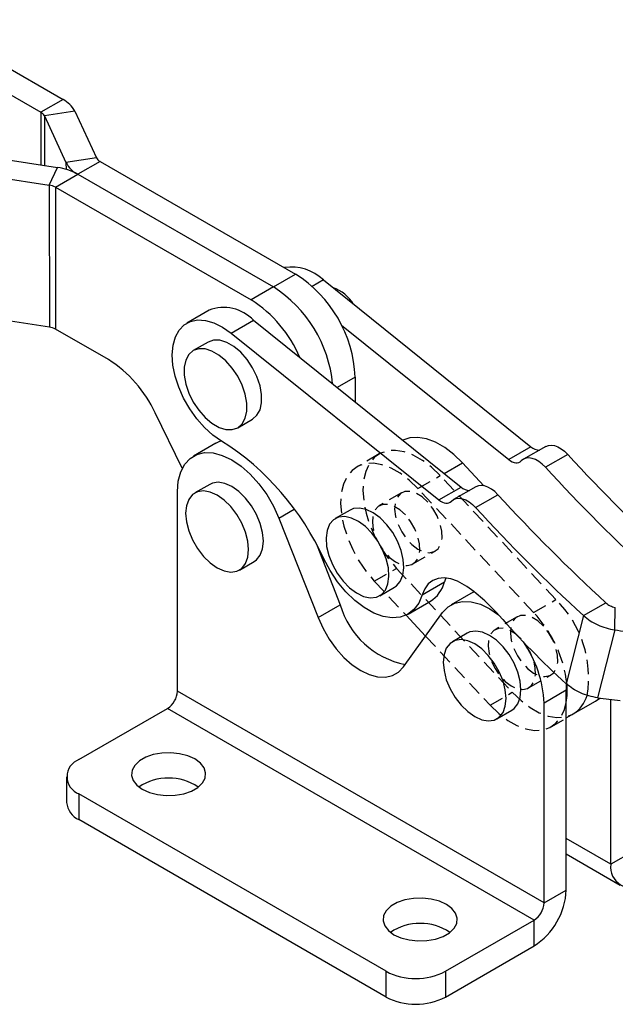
# Model space of a CAD drawing. Extents: x 40 to 416, y 11 to 279.
# Tile 36 of 39: x 317 to 370, y 178 to 265. Entities that reach past the tile are written whole.
import ezdxf

# ---------------------------------------------------------------- set-up
doc = ezdxf.new("R2010")
doc.units = 0
doc.linetypes.add('HIDDEN', pattern=[1.905, 1.27, -0.635])
doc.layers.get('0').update_dxf_attribs({"linetype": 'CONTINUOUS'})

msp = doc.modelspace()

# ---------------------------------------------------------------- linework, layer by layer
at = {"color": 7, "linetype": 'CONTINUOUS'}
for p, q in [((308.24842, 265.29995), (320.59517, 258.18835)), ((306.25968, 264.15188), (318.60643, 257.04028)), ((320.59517, 258.18835), (318.60643, 257.04028)), ((321.64662, 257.13888), (318.92995, 256.71736)), ((318.92995, 256.71736), (320.85854, 252.56819)), ((321.64662, 257.13888), (323.57521, 252.9897)), ((312.89121, 253.23127), (320.08883, 252.12384)), ((323.57521, 252.9897), (320.85854, 252.56819)), ((319.3609, 250.55683), (320.08883, 252.12384)), ((323.89873, 252.66679), (321.91, 251.51872)), ((323.89873, 252.66679), (341.34983, 242.61513)), ((312.16329, 251.66427), (319.3609, 250.55683)), ((319.92126, 250.37064), (321.91, 251.51872)), ((321.91, 251.51872), (339.36109, 241.46706)), ((319.3609, 250.55683), (319.37322, 237.89335)), ((319.92126, 250.37064), (319.93358, 237.70716)), ((319.92126, 250.37064), (337.37236, 240.31899)), ((339.36109, 241.46706), (341.34983, 242.61513)), ((339.36109, 241.46706), (337.37236, 240.31899)), ((343.8235, 242.09313), (362.34512, 227.22794)), ((319.37322, 237.89335), (312.1756, 239.00078)), ((333.62109, 239.38825), (331.63235, 238.24018)), ((335.60338, 237.34776), (337.59212, 238.49583)), ((337.59212, 238.49583), (356.11374, 223.63065)), ((345.42696, 238.06201), (360.35639, 226.07987)), ((324.6411, 234.99567), (319.93358, 237.70716)), ((335.60338, 237.34776), (354.12501, 222.48257)), ((333.53765, 236.55765), (332.21182, 235.79227)), ((346.65909, 233.433), (346.66125, 231.21708)), ((331.23584, 225.29862), (328.81479, 230.24923)), ((336.18025, 228.91801), (337.50608, 229.68339)), ((334.21838, 227.53361), (332.22964, 226.38554)), ((362.34512, 227.22794), (360.35639, 226.07987)), ((363.66265, 227.25433), (361.67392, 226.10626)), ((365.62966, 226.54108), (363.64092, 225.39301)), ((358.15031, 223.7455), (356.23643, 225.79471)), ((330.8055, 205.42706), (330.8055, 223.23785)), ((333.68265, 223.86858), (332.35682, 223.1032)), ((354.12501, 222.48257), (356.11374, 223.63065)), ((357.43127, 223.65703), (355.44254, 222.50896)), ((357.40954, 221.79571), (359.39828, 222.94378)), ((346.20855, 221.57775), (344.88273, 220.81237)), ((339.85852, 220.85502), (343.34676, 211.98412)), ((343.2705, 218.38366), (345.33549, 213.1322)), ((336.32525, 216.22894), (337.65108, 216.99432)), ((343.89317, 217.14835), (343.79937, 217.03868)), ((343.84406, 216.92503), (343.96826, 216.99673)), ((352.64078, 214.0164), (354.62952, 215.16447)), ((354.76337, 215.52141), (354.62952, 215.16447)), ((348.85116, 213.93811), (350.17698, 214.70349)), ((357.19935, 214.26698), (355.21061, 213.11891)), ((357.19935, 214.26698), (357.25402, 214.29755)), ((351.38003, 212.29754), (353.36877, 213.44561)), ((343.34676, 211.98412), (345.33549, 213.1322)), ((367.02815, 212.1632), (369.01689, 213.31128)), ((369.82767, 210.89332), (369.87167, 212.89458)), ((350.96794, 207.58451), (354.45618, 212.42797)), ((351.19825, 212.20285), (352.94619, 210.33133)), ((367.02815, 212.1632), (365.48244, 206.0889)), ((369.82767, 210.89332), (368.28698, 204.83873)), ((356.66362, 210.60195), (355.33779, 209.83657)), ((365.49793, 205.50649), (363.50919, 204.35842)), ((365.47219, 206.09825), (365.49793, 205.50649)), ((365.49793, 187.69569), (365.49793, 205.50649)), ((363.50919, 186.54762), (330.8055, 205.42706)), ((368.11376, 204.5467), (368.4857, 204.81283)), ((369.47541, 189.99184), (369.47541, 204.69166)), ((322.01086, 199.32934), (329.92162, 203.89613)), ((362.62531, 185.01669), (329.92162, 203.89613)), ((359.30622, 202.96231), (360.63205, 203.72769)), ((363.50919, 186.54762), (363.50919, 204.35842)), ((365.49793, 203.03661), (368.11376, 204.5467)), ((320.91251, 197.79858), (320.91251, 195.50206)), ((349.41125, 180.44991), (322.01086, 196.26781)), ((322.01086, 196.26781), (322.01086, 193.97129)), ((349.41125, 178.15339), (322.01086, 193.97129)), ((365.49793, 190.9138), (370.31694, 188.13185)), ((371.46414, 191.13992), (369.47541, 189.99184)), ((363.50919, 186.54762), (365.49793, 187.69569)), ((354.71455, 180.44991), (362.62531, 185.01669)), ((362.62531, 182.72017), (362.62531, 185.01669)), ((354.71455, 178.15338), (362.62531, 182.72017)), ((349.41125, 178.15339), (349.41125, 180.44991)), ((354.71455, 180.44991), (354.71455, 178.15338))]:
    msp.add_line(p, q, dxfattribs=at)
at = {"color": 8, "linetype": 'CONTINUOUS'}
for p, q in [((318.60643, 257.04028), (318.61099, 252.35122)), ((318.92995, 256.71736), (318.93425, 252.30149)), ((320.85854, 252.56819), (320.85914, 251.95542)), ((343.8235, 242.09313), (342.82979, 241.51948)), ((346.65909, 233.433), (345.05446, 232.50666)), ((354.59677, 224.84815), (356.23643, 225.79471)), ((339.85852, 220.85502), (341.22627, 221.64461)), ((369.47541, 189.99184), (365.49793, 192.28799))]:
    msp.add_line(p, q, dxfattribs=at)
at = {"color": 7, "linetype": 'HIDDEN'}
for p, q in [((348.80311, 226.57565), (346.81437, 225.42758)), ((352.25896, 223.49856), (354.2477, 224.64663)), ((364.57018, 213.59429), (354.2477, 224.64663)), ((350.80295, 223.11146), (348.81421, 221.96338)), ((362.58144, 212.44622), (352.25896, 223.49856)), ((351.81397, 216.76709), (353.8027, 217.91516)), ((348.36922, 215.23191), (350.35796, 216.37999)), ((350.35796, 216.37999), (360.68044, 205.32764)), ((348.36922, 215.23191), (351.19825, 212.20285)), ((362.58144, 212.44622), (364.57018, 213.59429)), ((361.12543, 212.05911), (359.13669, 210.91104)), ((352.94619, 210.33133), (358.6917, 204.17957)), ((362.13645, 205.71475), (364.12519, 206.86282)), ((358.6917, 204.17957), (360.68044, 205.32764)), ((364.13629, 202.25055), (365.49793, 203.03661))]:
    msp.add_line(p, q, dxfattribs=at)
at = {"color": 7, "linetype": 'CONTINUOUS', "flags": 128}
for points in [[(334.7423, 227.73256), (333.97171, 228.25862), (333.22521, 228.92473), (332.52566, 229.71047), (331.89452, 230.59177), (331.35114, 231.54161), (330.91216, 232.53085), (330.59106, 233.52919), (330.39767, 234.50602), (330.33792, 235.43138), (330.41364, 236.27691), (330.62251, 237.0167), (330.95813, 237.62806), (331.41021, 238.09226), (331.9649, 238.39505), (332.60518, 238.52717), (333.31142, 238.48455), (334.06199, 238.26851), (334.83386, 237.88567), (335.60338, 237.34776)], [(337.50863, 229.68487), (337.89985, 230.02692), (338.17183, 230.52411), (338.31092, 231.15148), (338.31017, 231.87759), (338.16959, 232.66603), (337.89625, 233.47726), (337.50384, 234.2706), (337.01205, 235.00627), (336.44554, 235.64738), (335.83271, 236.16178), (335.20429, 236.52368), (334.5918, 236.71494), (334.02594, 236.72595), (333.53765, 236.55765)], [(336.18281, 228.91949), (336.57403, 229.26154), (336.846, 229.75872), (336.9851, 230.3861), (336.98434, 231.11221), (336.84377, 231.90065), (336.57042, 232.71187), (336.17802, 233.50521), (335.68623, 234.24089), (335.11971, 234.882), (334.50688, 235.3964), (333.87846, 235.7583), (333.26597, 235.94956), (332.70011, 235.96057), (332.20927, 235.79079), (331.81805, 235.44874), (331.54607, 234.95156), (331.40698, 234.32418), (331.40773, 233.59807), (331.54831, 232.80963), (331.82165, 231.99841), (332.21406, 231.20507), (332.70585, 230.4694), (333.27236, 229.82829), (333.88519, 229.31388), (334.51361, 228.95198), (335.12611, 228.76073), (335.69196, 228.74971), (336.18281, 228.91949)], [(334.21838, 227.53361), (334.52145, 227.68013), (334.71633, 227.74774)], [(356.23643, 225.79471), (355.46073, 226.54048), (354.65314, 227.15316), (353.83568, 227.61605), (353.03066, 227.9165), (352.26003, 228.04634), (351.54482, 228.002), (350.92508, 227.79499)], [(330.8055, 223.23785), (330.87894, 224.1675), (331.09701, 224.98428), (331.45315, 225.66352), (331.93658, 226.18469), (332.53271, 226.53205), (333.22352, 226.69511), (333.98815, 226.66895), (334.80349, 226.45434), (335.64492, 226.05778), (336.487, 225.49125), (337.30431, 224.77185), (338.07216, 223.92134), (338.76733, 222.96539), (339.36884, 221.93288), (339.85852, 220.85502)], [(363.66265, 227.25433), (363.66381, 227.255), (363.896, 227.34612), (364.15809, 227.37085), (364.44238, 227.32846), (364.7405, 227.2202), (365.04368, 227.04924), (365.343, 226.82063), (365.62966, 226.54108)], [(360.35639, 226.07987), (360.51503, 225.96603), (360.67479, 225.878), (360.8324, 225.81756), (360.98459, 225.78599), (361.12824, 225.78391), (361.2604, 225.81138), (361.37833, 225.86783), (361.47962, 225.95209)], [(363.64092, 225.39301), (363.35426, 225.67256), (363.05494, 225.90117), (362.75176, 226.07212), (362.45364, 226.18039), (362.16935, 226.22278), (361.90726, 226.19805), (361.67507, 226.10693), (361.47962, 225.95209)], [(337.65108, 216.99432), (337.86094, 217.14433), (338.19528, 217.56576), (338.40283, 218.1309), (338.47319, 218.81139), (338.40283, 219.57312), (338.19528, 220.37789), (337.86094, 221.18535), (337.41658, 221.955), (336.88448, 222.64826), (336.29133, 223.23035), (335.66686, 223.6721), (335.0424, 223.95135), (334.44924, 224.05409), (333.91715, 223.97518), (333.68265, 223.86858)], [(334.34104, 216.42542), (334.96551, 216.14618), (335.55866, 216.04343), (336.09076, 216.12234), (336.53512, 216.37894), (336.86945, 216.80038), (337.07701, 217.36552), (337.14737, 218.04601), (337.07701, 218.80774), (336.86945, 219.61251), (336.53512, 220.41996), (336.09076, 221.18962), (335.55866, 221.88287), (334.96551, 222.46497), (334.34104, 222.90672), (333.71657, 223.18596), (333.12342, 223.28871), (332.59132, 223.2098), (332.14696, 222.95319), (331.81262, 222.53176), (331.60507, 221.96662), (331.53471, 221.28613), (331.60507, 220.5244), (331.81262, 219.71963), (332.14696, 218.91217), (332.59132, 218.14252), (333.12342, 217.44927), (333.71657, 216.86717), (334.34104, 216.42542)], [(359.39828, 222.94378), (359.11162, 223.22333), (358.8123, 223.45194), (358.50912, 223.6229), (358.211, 223.73116), (357.92671, 223.77355), (357.66462, 223.74882), (357.43243, 223.6577), (357.43127, 223.65703)], [(354.12501, 222.48257), (354.28365, 222.36874), (354.44341, 222.2807), (354.60102, 222.22027), (354.75321, 222.18869), (354.89686, 222.18661), (355.02902, 222.21408), (355.14695, 222.27053), (355.24824, 222.35479)], [(355.24824, 222.35479), (355.4437, 222.50963), (355.67588, 222.60075), (355.93798, 222.62548), (356.22226, 222.58309), (356.52038, 222.47482), (356.82356, 222.30387), (357.12288, 222.07526), (357.40954, 221.79571)], [(350.17698, 214.70349), (350.33468, 214.8103), (350.68445, 215.21126), (350.90928, 215.75911), (350.9979, 216.42638), (350.94585, 217.1796), (350.75575, 217.98102), (350.43713, 218.79044), (350.00598, 219.56728), (349.4839, 220.27257), (348.89707, 220.87097), (348.27493, 221.33245), (347.64867, 221.63388), (347.0497, 221.76014), (346.50804, 221.70491), (346.20855, 221.57775)], [(344.30396, 217.53484), (344.62258, 216.72542), (345.05374, 215.94859), (345.57582, 215.24329), (346.16264, 214.6449), (346.78478, 214.18342), (347.41104, 213.88199), (348.01001, 213.75572), (348.55167, 213.81096), (349.00885, 214.04492), (349.35863, 214.44588), (349.58346, 214.99373), (349.67207, 215.66099), (349.62002, 216.41422), (349.42993, 217.21564), (349.11131, 218.02506), (348.68015, 218.80189), (348.15807, 219.50719), (347.57125, 220.10558), (346.94911, 220.56706), (346.32285, 220.86849), (345.72387, 220.99476), (345.18221, 220.93952), (344.72504, 220.70556), (344.37526, 220.3046), (344.15043, 219.75675), (344.06182, 219.08949), (344.11386, 218.33626), (344.30396, 217.53484)], [(352.64078, 214.0164), (352.33196, 213.28282), (351.89434, 212.69682), (351.34048, 212.27521), (350.68625, 212.03005), (349.95041, 211.9684), (349.15404, 212.092), (348.31999, 212.39732), (347.47215, 212.8756), (346.63483, 213.51314), (345.83204, 214.29166), (345.08679, 215.18884), (344.42043, 216.17896), (343.85208, 217.23365)], [(356.41117, 214.89299), (355.79084, 215.2337), (355.18175, 215.44854), (354.60099, 215.53147), (354.06488, 215.48016), (353.58849, 215.29607), (353.18518, 214.98435), (352.86629, 214.55376), (352.64078, 214.0164)], [(354.45618, 212.42797), (354.94585, 212.94047), (355.54736, 213.27848), (356.24254, 213.4318), (357.01038, 213.39578), (357.82769, 213.17153), (358.66978, 212.76581), (359.43748, 212.24813)], [(343.34676, 211.98412), (343.78976, 211.00842), (344.33362, 210.07347), (344.96206, 209.20728), (345.65624, 208.43579), (346.39538, 207.78211), (347.15735, 207.26581), (347.91931, 206.90236), (348.65846, 206.70265), (349.35264, 206.67265), (349.98108, 206.81326), (350.52494, 207.12028), (350.96794, 207.58451)], [(360.63205, 203.72769), (360.84191, 203.8777), (361.17625, 204.29913), (361.3838, 204.86427), (361.45416, 205.54476), (361.3838, 206.30649), (361.17625, 207.11126), (360.84191, 207.91872), (360.39755, 208.68837), (359.86545, 209.38162), (359.2723, 209.96372), (358.64783, 210.40547), (358.02337, 210.68471), (357.43021, 210.78746), (356.89812, 210.70855), (356.66362, 210.60195)], [(357.32201, 203.15879), (357.94648, 202.87954), (358.53963, 202.7768), (359.07173, 202.85571), (359.51609, 203.11231), (359.85042, 203.53375), (360.05798, 204.09888), (360.12834, 204.77938), (360.05798, 205.54111), (359.85042, 206.34588), (359.51609, 207.15333), (359.07173, 207.92299), (358.53963, 208.61624), (357.94648, 209.19834), (357.32201, 209.64008), (356.69754, 209.91933), (356.10439, 210.02208), (355.57229, 209.94317), (355.12793, 209.68656), (354.79359, 209.26512), (354.58604, 208.69999), (354.51568, 208.0195), (354.58604, 207.25777), (354.79359, 206.453), (355.12793, 205.64554), (355.57229, 204.87589), (356.10439, 204.18263), (356.69754, 203.60054), (357.32201, 203.15879)], [(327.66772, 196.67602), (328.29633, 196.39171), (329.02453, 196.20251), (329.81001, 196.11942), (330.6071, 196.14725), (331.3695, 196.2844), (332.05289, 196.52289), (332.61755, 196.84886), (333.03068, 197.24338), (333.26825, 197.6835), (333.31647, 198.14365), (333.17252, 198.5971), (332.84478, 199.01748), (332.3523, 199.38037), (331.72369, 199.66468), (330.99549, 199.85387), (330.21001, 199.93697), (329.41291, 199.90914), (328.65052, 199.77199), (327.96713, 199.5335), (327.40246, 199.20752), (326.98934, 198.81301), (326.75177, 198.37289), (326.70355, 197.91273), (326.8475, 197.45929), (327.17523, 197.03891), (327.66772, 196.67602)], [(354.80294, 186.41989), (354.17433, 186.7042), (353.44613, 186.8934), (352.66065, 186.97649), (351.86355, 186.94866), (351.10116, 186.81151), (350.41777, 186.57302), (349.8531, 186.24705), (349.43998, 185.85253), (349.20241, 185.41241), (349.15419, 184.95226), (349.29814, 184.49881), (349.62587, 184.07843), (350.11836, 183.71554), (350.74697, 183.43123), (351.47517, 183.24204), (352.26065, 183.15894), (353.05774, 183.18677), (353.82014, 183.32392), (354.50353, 183.56241), (355.0682, 183.88838), (355.48132, 184.2829), (355.71889, 184.72302), (355.76711, 185.18317), (355.62316, 185.63662), (355.29543, 186.057), (354.80294, 186.41989)]]:
    msp.add_lwpolyline(points, dxfattribs=at)
at = {"color": 7, "linetype": 'HIDDEN', "flags": 128}
for points in [[(354.2477, 224.64663), (353.47199, 225.39241), (352.6644, 226.00509), (351.84694, 226.46797), (351.04192, 226.76843), (350.2713, 226.89826), (349.55608, 226.85393), (348.9158, 226.63664), (348.3679, 226.25233), (347.92733, 225.71146), (347.60612, 225.02881), (347.41302, 224.22298), (347.35331, 223.31597), (347.4286, 222.3325), (347.63685, 221.29942), (347.97237, 220.24488), (348.42602, 219.19768), (348.98542, 218.18635), (349.63531, 217.23851), (350.35796, 216.37999)], [(352.25896, 223.49856), (351.48326, 224.24433), (350.67566, 224.85702), (349.85821, 225.3199), (349.05319, 225.62036), (348.28256, 225.75019), (347.56735, 225.70586), (346.92706, 225.48857), (346.37916, 225.10425), (345.9386, 224.56339), (345.61738, 223.88074), (345.42428, 223.07491), (345.36457, 222.16789), (345.43986, 221.18443), (345.64811, 220.15134), (345.98363, 219.09681), (346.43728, 218.0496), (346.99668, 217.03828), (347.64657, 216.09043), (348.36922, 215.23191)], [(353.13634, 222.28473), (352.62504, 222.7485), (352.09348, 223.07183), (351.57508, 223.23439), (351.10241, 223.22597), (350.70517, 223.04712), (350.40831, 222.70905), (350.23049, 222.23301), (350.18288, 221.64892), (350.26848, 220.99348), (350.4819, 220.30786), (350.80974, 219.63516), (351.2314, 219.01763), (351.72037, 218.49408), (352.24595, 218.0974), (352.77509, 217.85253), (353.27457, 217.77484), (353.71298, 217.86922), (354.06279, 218.12974), (354.30202, 218.54003), (354.41563, 219.0743), (354.39648, 219.699), (354.24578, 220.37485), (353.973, 221.05941), (353.59528, 221.70966), (353.13634, 222.28473)], [(351.1476, 221.13666), (350.6363, 221.60043), (350.10474, 221.92375), (349.58635, 222.08631), (349.11367, 222.0779), (348.71643, 221.89904), (348.41957, 221.56097), (348.24175, 221.08494), (348.19414, 220.50085), (348.27974, 219.8454), (348.49316, 219.15979), (348.821, 218.48708), (349.24266, 217.86955), (349.73163, 217.346), (350.25721, 216.94933), (350.78636, 216.70446), (351.28583, 216.62677), (351.72425, 216.72115), (352.07406, 216.98167), (352.31328, 217.39195), (352.42689, 217.92623), (352.40774, 218.55092), (352.25705, 219.22678), (351.98426, 219.91134), (351.60654, 220.56158), (351.1476, 221.13666)], [(363.45883, 211.23239), (362.94752, 211.69616), (362.41596, 212.01948), (361.89757, 212.18205), (361.42489, 212.17363), (361.02765, 211.99477), (360.73079, 211.65671), (360.55297, 211.18067), (360.50536, 210.59658), (360.59096, 209.94114), (360.80439, 209.25552), (361.13222, 208.58282), (361.55388, 207.96529), (362.04285, 207.44174), (362.56843, 207.04506), (363.09758, 206.80019), (363.59705, 206.7225), (364.03547, 206.81688), (364.38528, 207.0774), (364.6245, 207.48769), (364.73811, 208.02196), (364.71896, 208.64665), (364.56827, 209.32251), (364.29548, 210.00707), (363.91776, 210.65732), (363.45883, 211.23239)], [(361.47009, 210.08432), (360.95878, 210.54809), (360.42723, 210.87141), (359.90883, 211.03397), (359.43616, 211.02556), (359.03891, 210.8467), (358.74205, 210.50863), (358.56423, 210.0326), (358.51663, 209.44851), (358.60222, 208.79306), (358.81565, 208.10745), (359.14349, 207.43474), (359.56514, 206.81721), (360.05412, 206.29366), (360.57969, 205.89699), (361.10884, 205.65211), (361.60831, 205.57443), (362.04673, 205.66881), (362.39654, 205.92933), (362.63576, 206.33961), (362.74937, 206.87389), (362.73023, 207.49858), (362.57953, 208.17444), (362.30675, 208.859), (361.92902, 209.50924), (361.47009, 210.08432)], [(360.68044, 205.32764), (361.45614, 204.58187), (362.26373, 203.96918), (363.08119, 203.5063), (363.88621, 203.20585), (364.65684, 203.07601), (365.37205, 203.12035), (366.01234, 203.33763), (366.12502, 203.39863)], [(358.6917, 204.17957), (359.4674, 203.4338), (360.275, 202.82111), (361.09245, 202.35823), (361.89747, 202.05777), (362.6681, 201.92794), (363.38331, 201.97227), (364.0236, 202.18956), (364.5715, 202.57388), (365.01207, 203.11474), (365.33328, 203.79739), (365.49793, 204.43114)]]:
    msp.add_lwpolyline(points, dxfattribs=at)
at = {"color": 7, "linetype": 'CONTINUOUS'}
for centre, radius, start, end in [((319.44269, 255.98225), 2.48899, 27.6905664, 62.4172683), ((318.25184, 256.3615), 0.76581, 27.6898925, 62.4177228), ((324.25333, 253.34558), 0.76583, 207.6903673, 242.4174166), ((319.35902, 246.8844), 5.29003, 61.1692518, 82.0702007), ((323.06247, 253.72481), 2.48899, 207.6905692, 242.417272), ((319.13635, 248.94471), 1.62769, 61.1693027, 82.0703548), ((340.97097, 239.11861), 4.12125, 46.1992534, 98.7004465), ((335.19373, 232.92956), 11.47641, 2.514201, 57.5601556), ((333.11767, 231.70639), 11.58667, 5.5730092, 57.3949299), ((343.56308, 238.11753), 3.46865, 31.4461012, 71.0538283), ((331.28461, 230.73982), 11.34994, 22.9867327, 57.5632366), ((334.94818, 236.01221), 3.62751, 43.2091826, 111.4592837), ((319.14867, 236.28123), 1.62768, 61.16921, 82.0703435), ((318.67514, 225.54137), 11.17929, 24.905517, 57.746781), ((321.6598, 207.17937), 24.36361, 24.3730537, 57.5224857), ((363.10769, 228.05779), 1.12701, 227.4195278, 269.7217263), ((482.38724, 333.5116), 158.35095, 222.4951736, 227.4221077), ((480.3985, 332.36353), 158.35095, 222.4951736, 227.4221077), ((356.87631, 224.46049), 1.12701, 227.4195278, 269.7217263), ((476.15586, 329.9143), 158.35095, 222.4951736, 227.4221077), ((474.16712, 328.76623), 158.35095, 222.4951736, 227.4221077), ((351.86202, 215.87258), 2.85665, 301.8334906, 345.6479852), ((348.12026, 202.35036), 15.03519, 40.9922089, 56.534554), ((352.55116, 215.17553), 7.4994, 195.8110504, 259.0884571), ((419.36868, 265.01969), 79.8534, 221.3989487, 227.5602392), ((392.41887, 363.04715), 153.82181, 261.5546473, 262.3099011), ((353.19151, 203.92142), 10.32693, 2.4252656, 34.8108747), ((359.52295, 205.47378), 6.06527, 350.1015613, 5.4493109), ((328.88648, 205.51439), 1.92101, 302.6055011, 357.3944988), ((364.58238, 205.8337), 2.8826, 302.3546331, 344.1565903), ((378.37887, 281.50919), 77.33178, 262.5014431, 264.007947), ((322.59184, 197.79858), 1.63731, 110.7834177, 249.2166131), ((330.01001, 192.90825), 4.77394, 56.2995278, 123.7004619), ((322.78922, 195.6892), 1.88602, 185.6947393, 245.6254558), ((371.22665, 189.70776), 1.77413, 170.7859339, 309.2032859), ((359.26112, 187.9795), 6.24327, 302.6054747, 357.3945346), ((361.59017, 186.63495), 1.92101, 302.6055011, 357.3944988), ((352.46065, 179.94777), 4.77394, 56.2995284, 123.7004716), ((352.0629, 185.56757), 5.76383, 242.6096575, 297.3903322), ((352.0629, 183.27105), 5.76383, 242.6096575, 297.3903322)]:
    msp.add_arc(centre, radius, start, end, dxfattribs=at)
at = {"color": 7, "linetype": 'HIDDEN'}
for centre, radius, start, end in [((357.78738, 206.65647), 9.70256, 350.4499364, 45.6472888), ((354.42593, 204.75541), 11.20986, 6.6304802, 43.3202283)]:
    msp.add_arc(centre, radius, start, end, dxfattribs=at)
at = {"color": 7, "linetype": 'CONTINUOUS'}
for points, knots in [([(369.01689, 213.31128), (369.07542, 213.26109), (369.19249, 213.1607), (369.40432, 213.04103), (369.63258, 212.94678), (369.79197, 212.91198), (369.87167, 212.89458)], [0, 0, 0, 0, 0.25000025, 0.50000065, 0.74999969, 1, 1, 1, 1]), ([(367.02815, 212.1632), (367.22017, 212.00712), (367.60422, 211.69494), (368.29806, 211.32708), (369.04525, 211.04189), (369.56686, 210.94284), (369.82767, 210.89332)], [0, 0, 0, 0, 0.24999981, 0.49999958, 0.75000013, 1, 1, 1, 1]), ([(368.28698, 204.83873), (368.02575, 204.88661), (367.5033, 204.98237), (366.75486, 205.26264), (366.05976, 205.62556), (365.67488, 205.93445), (365.48244, 206.0889)], [0, 0, 0, 0, 0.25, 0.50000009, 0.75000004, 1, 1, 1, 1])]:
    msp.add_open_spline(points, degree=3, knots=knots, dxfattribs=at)

doc.saveas('drawing.dxf')
